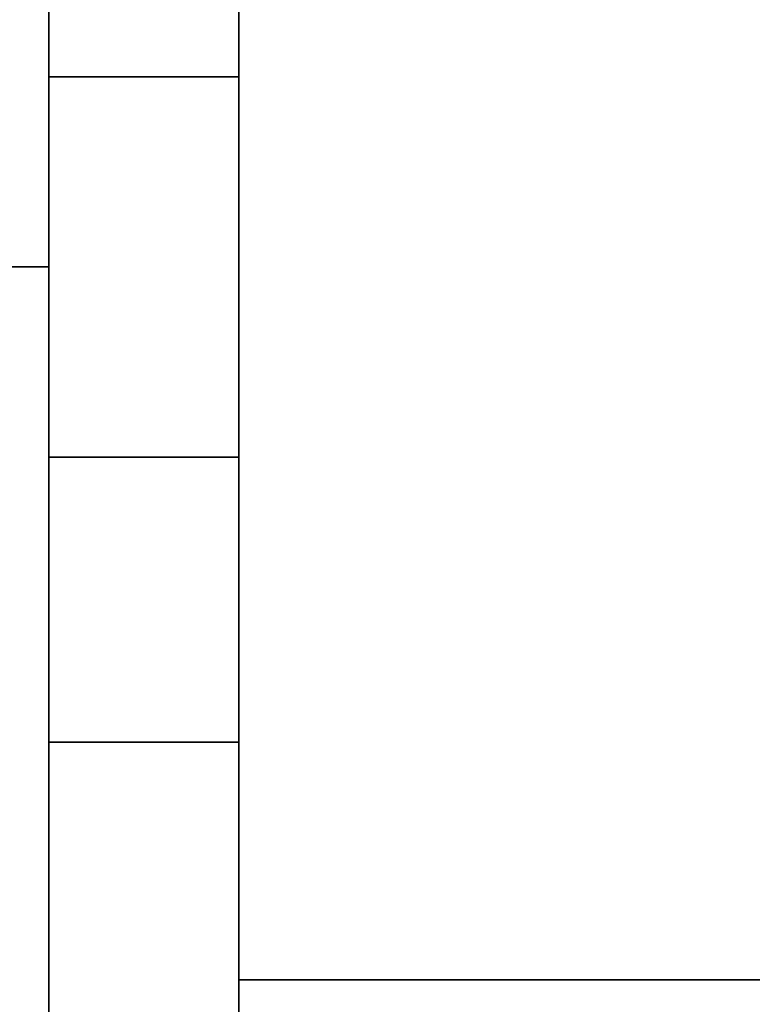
# Model space of a CAD drawing. Header units: millimetres. Extents: x 0 to 1340, y 0 to 800.
# Tile 11 of 100: x 274.95 to 276.23, y 232.87 to 234.6. Entities that reach past the tile are written whole.
import ezdxf

# ---------------------------------------------------------------- set-up
doc = ezdxf.new("R2010")
doc.units = ezdxf.units.MM
doc.layers.add('OUTLINE', color=7, linetype='Continuous', lineweight=35, true_color=0x141414)

msp = doc.modelspace()

# ---------------------------------------------------------------- linework, layer by layer
at = {"layer": 'OUTLINE'}
for points in [[(275, 228.6667), (275, 278)], [(275.3333, 228.6667), (275.3333, 278)], [(275, 234.1667), (275, 236.5)], [(275, 234.1667), (275, 236.1667)], [(275.3333, 235.4167), (275.3333, 235.2083), (275.3333, 235), (275.3333, 234.7917), (275.3333, 234.5833), (275.3333, 234.375), (275.3333, 234.1667)], [(275.3333, 235.4167), (275.3333, 235.2083), (275.3333, 235), (275.3333, 234.7917), (275.3333, 234.5833), (275.3333, 234.375), (275.3333, 234.1667)], [(275, 234.5), (275.3333, 234.5)], [(275, 234.1667), (273, 234.1667)], [(275, 234.1667), (273.5, 234.1667)], [(275, 231.8333), (275, 234.1667)], [(275, 232.1667), (275, 234.1667)], [(275.3333, 234.1667), (275.3333, 233.9583), (275.3333, 233.75), (275.3333, 233.5417), (275.3333, 233.3333), (275.3333, 233.125), (275.3333, 232.9167)], [(275.3333, 234.1667), (275.3333, 233.9583), (275.3333, 233.75), (275.3333, 233.5417), (275.3333, 233.3333), (275.3333, 233.125), (275.3333, 232.9167)], [(275, 233.8333), (275.3333, 233.8333)], [(275, 233.3333), (275.3333, 233.3333)], [(275.3333, 232.9167), (280, 232.9167)], [(275.3333, 232.9167), (280, 232.9167)]]:
    msp.add_lwpolyline(points, dxfattribs=at)

doc.saveas('drawing.dxf')
